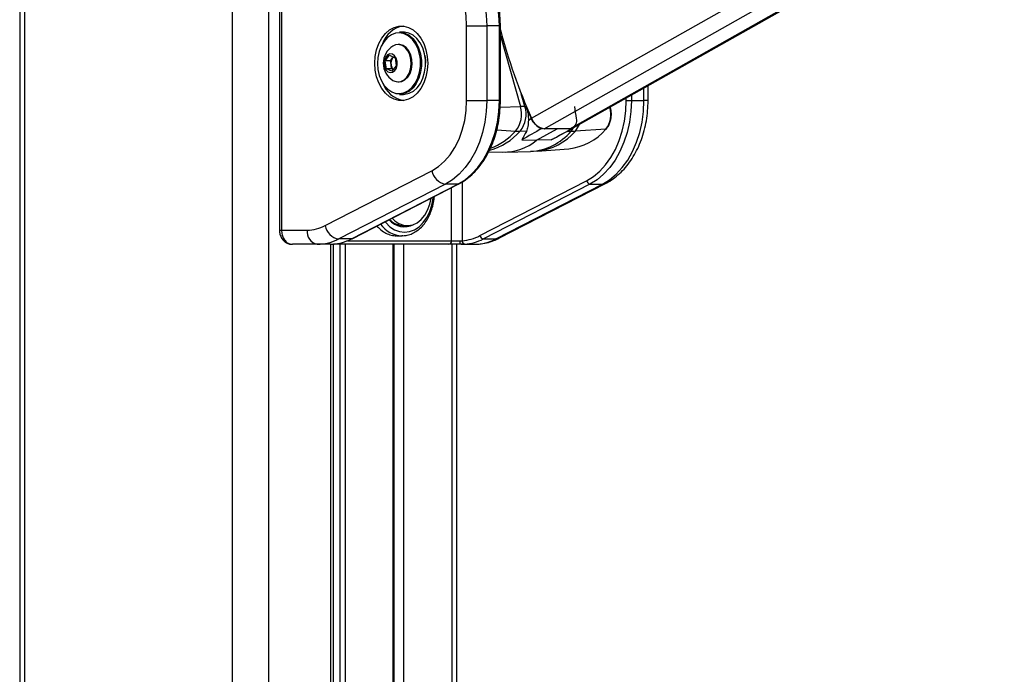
# Paper-space layout 'Wall Base Bracket' of a CAD drawing. Header units: millimetres. Extents: x 1591 to 17407, y 1260 to 16227.
# Tile 52 of 68: x 12007 to 12560, y 5456 to 5824. Entities that reach past the tile are written whole.
import ezdxf

# ---------------------------------------------------------------- set-up
doc = ezdxf.new("R2010")
doc.units = ezdxf.units.MM

psp = doc.layouts.new('Wall Base Bracket')

# ---------------------------------------------------------------- linework, layer by layer
at = {"color": 7, "linetype": 'Continuous', "lineweight": 25, "ltscale": 2}
for p, q in [((12006.58, 7229.05), (12006.58, 1481.05)), ((12317.87, 5763.62), (12560.35, 5900.55)), ((12152.66, 5870.11), (12152.66, 5706.11)), ((12153.83, 5870.11), (12153.83, 5706.11)), ((12257.96, 5820.92), (12269.28, 5820.92)), ((12257.96, 5778.98), (12257.96, 5820.92)), ((12269.28, 5820.92), (12269.28, 5778.98)), ((12276.35, 5820.92), (12269.28, 5820.92)), ((12276.35, 5778.98), (12276.35, 5820.92)), ((12276.93, 5778.98), (12276.93, 5820.92)), ((12222.46, 5817.45), (12220.2, 5817.45)), ((12219.92, 5810.45), (12219.38, 5810.45)), ((12212.15, 5801.4), (12214.59, 5804.47)), ((12214.59, 5804.47), (12217.69, 5803.03)), ((12212.82, 5796.87), (12212.15, 5801.4)), ((12215.09, 5801.4), (12212.15, 5801.4)), ((12215.09, 5801.4), (12216.31, 5802.93)), ((12215.42, 5799.13), (12215.09, 5801.4)), ((12215.76, 5796.87), (12215.42, 5799.13)), ((12218.35, 5798.51), (12215.92, 5795.43)), ((12216.31, 5802.93), (12216.74, 5803.47)), ((12217.69, 5803.03), (12218.35, 5798.51)), ((12215.92, 5795.43), (12212.82, 5796.87)), ((12215.76, 5796.87), (12212.82, 5796.87)), ((12216.71, 5796.43), (12215.76, 5796.87)), ((12219.38, 5789.45), (12219.92, 5789.45)), ((12360.01, 5778.98), (12360.01, 5787.41)), ((12220.2, 5782.45), (12222.46, 5782.45)), ((12257.96, 5778.98), (12269.28, 5778.98)), ((12276.35, 5778.98), (12269.28, 5778.98)), ((12347.76, 5778.98), (12350.59, 5778.98)), ((12350.59, 5778.98), (12357.66, 5778.98)), ((12291.31, 5775.69), (12290.71, 5775.69)), ((12338.84, 5775.06), (12338.74, 5775.4)), ((12292.67, 5768.01), (12294.25, 5768.92)), ((12291.57, 5761.65), (12288.03, 5761.72)), ((12297.32, 5756.64), (12308.84, 5763.15)), ((12300.17, 5763.27), (12300.65, 5763.26)), ((12316.04, 5763.15), (12301.65, 5763.15)), ((12307.45, 5757.84), (12317.7, 5763.52)), ((12317.13, 5763.27), (12317, 5763.27)), ((12336.2, 5762.85), (12319.09, 5761.82)), ((12289.01, 5756.83), (12297.32, 5756.64)), ((12305.51, 5756.83), (12297.32, 5756.64)), ((12270.37, 5750.22), (12278.25, 5750.02)), ((12279.59, 5750.02), (12293.91, 5750.38)), ((12293.93, 5750.42), (12297.71, 5750.64)), ((12297.71, 5750.57), (12315.35, 5751.87)), ((12178.45, 5708.64), (12238.42, 5739.51)), ((12246.01, 5732), (12186.04, 5701.13)), ((12193.11, 5701.13), (12253.08, 5732)), ((12193.54, 5701.23), (12253.51, 5732.1)), ((12253.08, 5732), (12246.01, 5732)), ((12265.46, 5703), (12325.43, 5733.88)), ((12327.33, 5732), (12267.36, 5701.13)), ((12274.43, 5701.13), (12334.4, 5732)), ((12276.15, 5701.53), (12336.13, 5732.4)), ((12327.33, 5732), (12334.4, 5732)), ((12153.83, 5706.11), (12168.29, 5706.11)), ((12222.48, 5708.61), (12224.53, 5708.61)), ((12193.11, 5701.13), (12186.04, 5701.13)), ((12218.73, 5702.91), (12221.56, 5702.91)), ((12222.09, 5702.92), (12221.56, 5702.91)), ((12249.49, 5700.11), (12254.17, 5700.11)), ((12254.17, 5700.11), (12255.44, 5700.16)), ((12267.36, 5701.13), (12274.43, 5701.13)), ((12173.95, 5698.11), (12159.93, 5698.11)), ((12181.33, 5698.11), (12173.95, 5698.11)), ((12181.33, 5698.11), (12182.68, 5698.17)), ((12182.99, 5186.93), (12182.99, 5698.11)), ((12247.93, 5698.11), (12183.1, 5698.11)), ((12217.23, 5199.67), (12217.23, 5698.11)), ((12254.95, 5698.11), (12247.93, 5698.11)), ((12252.39, 5193.18), (12252.39, 5698.11)), ((12256.92, 5698.17), (12254.95, 5698.11)), ((12254.95, 5698.11), (12262.33, 5698.11))]:
    psp.add_line(p, q, dxfattribs=at)
at = {"color": 8, "linetype": 'Continuous', "lineweight": 25, "ltscale": 2}
for p, q in [((12009.36, 7229.05), (12009.36, 1481.05)), ((12126.06, 7229.05), (12126.06, 1481.05)), ((12146.58, 7229.05), (12146.58, 1481.05)), ((12294.45, 5769.04), (12527.33, 5900.55)), ((12301.65, 5763.15), (12544.95, 5900.55)), ((12316.04, 5763.15), (12559.34, 5900.55)), ((12276.35, 5820.92), (12276.93, 5820.92)), ((12276.93, 5815.43), (12288.17, 5775.64)), ((12232.43, 5802.59), (12232.5, 5801.87)), ((12290.71, 5775.69), (12288.71, 5782.78)), ((12350.59, 5782.09), (12350.59, 5778.98)), ((12357.66, 5778.98), (12357.66, 5786.09)), ((12276.35, 5778.98), (12276.93, 5778.98)), ((12347.76, 5778.98), (12347.76, 5780.5)), ((12360.01, 5778.98), (12357.66, 5778.98)), ((12276.78, 5775.34), (12288.17, 5775.64)), ((12338.57, 5775.16), (12338.32, 5775.16)), ((12338.57, 5775.16), (12338.53, 5775.28)), ((12274.87, 5762.42), (12285.51, 5761.82)), ((12314.38, 5761.68), (12316.67, 5761.72)), ((12255.44, 5733.18), (12255.44, 5700.16)), ((12249.49, 5700.11), (12249.49, 5730.02)), ((12152.66, 5706.11), (12153.83, 5706.11)), ((12190.92, 5700.11), (12249.49, 5700.11)), ((12181.61, 5184.52), (12181.61, 5698.11)), ((12186.91, 5192.47), (12186.91, 5698.11)), ((12189.7, 5698.11), (12189.7, 5195.41)), ((12216.64, 5199.9), (12216.64, 5698.11)), ((12222.52, 5698.11), (12222.52, 5196.73)), ((12249.57, 5698.11), (12249.57, 5193.53))]:
    psp.add_line(p, q, dxfattribs=at)
at = {"color": 7, "linetype": 'Continuous', "lineweight": 25, "ltscale": 2, "flags": 128}
for points in [[(12237, 5870.73), (12241.32, 5869.81), (12245.53, 5868.15), (12249.56, 5865.76), (12253.35, 5862.69), (12256.84, 5858.99), (12259.99, 5854.7), (12262.73, 5849.9), (12265.04, 5844.65), (12266.87, 5839.04), (12268.2, 5833.16), (12269.01, 5827.09), (12269.28, 5820.92)], [(12276.35, 5820.92), (12276.08, 5827.09), (12275.27, 5833.16), (12273.94, 5839.04), (12272.11, 5844.65), (12269.8, 5849.9), (12267.06, 5854.7), (12263.91, 5858.99), (12260.42, 5862.69), (12256.63, 5865.76), (12252.6, 5868.15), (12248.39, 5869.81), (12244.07, 5870.73)], [(12257.96, 5820.92), (12257.69, 5826.57), (12256.89, 5832.11), (12255.56, 5837.45), (12253.74, 5842.49), (12251.46, 5847.14), (12248.76, 5851.32), (12245.68, 5854.94), (12242.29, 5857.94), (12238.64, 5860.27), (12234.81, 5861.89), (12230.85, 5862.76)], [(12206.34, 5799.95), (12206.6, 5803.81), (12207.35, 5807.54), (12208.57, 5811.01), (12210.22, 5814.1), (12212.24, 5816.71), (12214.57, 5818.75), (12217.13, 5820.15), (12219.82, 5820.86), (12222.56, 5820.86), (12225.26, 5820.15), (12227.81, 5818.75), (12230.14, 5816.71), (12232.17, 5814.1), (12233.82, 5811.01), (12235.04, 5807.54), (12235.79, 5803.81), (12236.04, 5799.95), (12235.79, 5796.09), (12235.04, 5792.36), (12233.82, 5788.9), (12232.17, 5785.8), (12230.14, 5783.19), (12227.81, 5781.15), (12225.26, 5779.75), (12222.56, 5779.04), (12219.82, 5779.04), (12217.13, 5779.75), (12214.57, 5781.15), (12212.24, 5783.19), (12210.22, 5785.8), (12208.57, 5788.9), (12207.35, 5792.36), (12206.6, 5796.09), (12206.34, 5799.95)], [(12227.5, 5813.27), (12227.24, 5813.56), (12225.15, 5815.37), (12222.85, 5816.54), (12220.43, 5817.04), (12217.99, 5816.83), (12215.62, 5815.94), (12213.44, 5814.39), (12211.52, 5812.25), (12209.94, 5809.6), (12208.77, 5806.56), (12208.06, 5803.25), (12207.83, 5799.81), (12208.1, 5796.37), (12208.85, 5793.08), (12210.05, 5790.06), (12211.66, 5787.46), (12213.61, 5785.36), (12215.81, 5783.87), (12218.19, 5783.03), (12220.63, 5782.88), (12223.05, 5783.43), (12225.33, 5784.66), (12227.4, 5786.52), (12229.16, 5788.92), (12230.54, 5791.78), (12231.49, 5794.97), (12231.85, 5797.17)], [(12220.2, 5817.45), (12220.73, 5817.43), (12223.2, 5816.93), (12225.56, 5815.73), (12227.69, 5813.88), (12229.52, 5811.46), (12230.97, 5808.57), (12231.98, 5805.33), (12232.43, 5802.59)], [(12234.76, 5801.87), (12234.24, 5805.33), (12233.23, 5808.57), (12231.79, 5811.46), (12229.96, 5813.88), (12227.82, 5815.73), (12225.47, 5816.93), (12222.99, 5817.43), (12222.46, 5817.45)], [(12226.65, 5802.09), (12226.01, 5804.68), (12224.92, 5806.94), (12223.45, 5808.73), (12221.7, 5809.92), (12219.8, 5810.43), (12217.87, 5810.23), (12216.44, 5809.59)], [(12227.19, 5802.09), (12226.55, 5804.68), (12225.46, 5806.94), (12223.99, 5808.73), (12222.24, 5809.92), (12220.34, 5810.43), (12219.92, 5810.45)], [(12218.89, 5801.02), (12218.37, 5802.81), (12217.43, 5804.2), (12216.19, 5805.03), (12214.83, 5805.17), (12213.53, 5804.6), (12212.46, 5803.41), (12211.76, 5801.75), (12211.54, 5799.84), (12211.82, 5797.95), (12212.56, 5796.33), (12213.67, 5795.2), (12214.99, 5794.71), (12216.34, 5794.93), (12217.55, 5795.83), (12218.45, 5797.28), (12218.91, 5799.09), (12218.89, 5801.02)], [(12234.44, 5804.33), (12234.77, 5801.82), (12234.84, 5799.95)], [(12216.81, 5803.44), (12216.6, 5803.26), (12216.31, 5802.93)], [(12216.44, 5790.31), (12217.06, 5789.98), (12218.96, 5789.47), (12220.9, 5789.67), (12222.73, 5790.58), (12224.33, 5792.12), (12225.59, 5794.2), (12226.43, 5796.67), (12226.79, 5799.36), (12226.65, 5802.09)], [(12219.92, 5789.45), (12221.43, 5789.67), (12223.26, 5790.58), (12224.86, 5792.12), (12226.13, 5794.2), (12226.97, 5796.67), (12227.33, 5799.36), (12227.19, 5802.09)], [(12232.5, 5801.87), (12232.52, 5798.33), (12232.04, 5794.85), (12231.07, 5791.59), (12229.66, 5788.66), (12227.86, 5786.2), (12225.74, 5784.3), (12223.4, 5783.05), (12220.93, 5782.48), (12220.2, 5782.45)], [(12222.46, 5782.45), (12223.2, 5782.48), (12225.67, 5783.05), (12228.01, 5784.3), (12230.12, 5786.2), (12231.92, 5788.66), (12233.33, 5791.59), (12234.3, 5794.85), (12234.79, 5798.33), (12234.76, 5801.87)], [(12238.42, 5739.51), (12242.1, 5741.82), (12245.53, 5744.81), (12248.64, 5748.43), (12251.38, 5752.61), (12253.69, 5757.28), (12255.53, 5762.35), (12256.87, 5767.72), (12257.69, 5773.3), (12257.96, 5778.98)], [(12269.28, 5778.98), (12269.01, 5772.89), (12268.23, 5766.88), (12266.93, 5761.06), (12265.14, 5755.51), (12262.88, 5750.3), (12260.19, 5745.52), (12257.12, 5741.25), (12253.69, 5737.53), (12249.97, 5734.43), (12246.01, 5732)], [(12253.08, 5732), (12257.04, 5734.43), (12260.76, 5737.53), (12264.19, 5741.25), (12267.27, 5745.52), (12269.95, 5750.3), (12272.21, 5755.51), (12274, 5761.06), (12275.3, 5766.88), (12276.08, 5772.89), (12276.35, 5778.98)], [(12325.43, 5733.88), (12329.23, 5736.21), (12332.8, 5739.19), (12336.09, 5742.75), (12339.05, 5746.86), (12341.63, 5751.45), (12343.79, 5756.45), (12345.51, 5761.78), (12346.76, 5767.37), (12347.51, 5773.13), (12347.76, 5778.98)], [(12350.59, 5778.98), (12350.33, 5772.89), (12349.54, 5766.88), (12348.24, 5761.06), (12346.45, 5755.51), (12344.2, 5750.3), (12341.51, 5745.52), (12338.43, 5741.25), (12335.01, 5737.53), (12331.29, 5734.43), (12327.33, 5732)], [(12334.4, 5732), (12338.36, 5734.43), (12342.08, 5737.53), (12345.5, 5741.25), (12348.58, 5745.52), (12351.27, 5750.3), (12353.53, 5755.51), (12355.32, 5761.06), (12356.61, 5766.88), (12357.4, 5772.89), (12357.66, 5778.98)], [(12216, 5712.79), (12217.49, 5711.34), (12219.86, 5709.76), (12222.4, 5708.84), (12225.01, 5708.62), (12227.61, 5709.1), (12230.1, 5710.27), (12232.39, 5712.09), (12234.39, 5714.48), (12236.03, 5717.37), (12237.26, 5720.64), (12238.03, 5724.12)], [(12193.11, 5701.13), (12193.38, 5701.16), (12193.54, 5701.23)], [(12254.95, 5698.11), (12254.8, 5698.15), (12254.65, 5698.26), (12254.52, 5698.45), (12254.4, 5698.7), (12254.3, 5699), (12254.23, 5699.34), (12254.19, 5699.72), (12254.17, 5700.11)]]:
    psp.add_lwpolyline(points, dxfattribs=at)
at = {"color": 8, "linetype": 'Continuous', "lineweight": 25, "ltscale": 2, "flags": 128}
for points in [[(12231.85, 5797.17), (12231.96, 5798.36), (12231.94, 5801.82)], [(12338.84, 5775.06), (12338.82, 5775.09), (12338.77, 5775.12), (12338.68, 5775.15), (12338.57, 5775.16)], [(12316.67, 5761.72), (12317.69, 5763.03), (12318.17, 5763.83)], [(12253.08, 5732), (12253.35, 5732.03), (12253.52, 5732.1)], [(12336.13, 5732.4), (12335.47, 5732.14), (12334.4, 5732)], [(12212.08, 5710.77), (12212.43, 5710.34), (12214.77, 5708.02), (12217.36, 5706.31), (12220.12, 5705.26), (12222.97, 5704.91), (12225.82, 5705.26), (12228.58, 5706.31), (12231.17, 5708.02), (12233.52, 5710.34), (12235.54, 5713.2), (12237.18, 5716.51), (12238.39, 5720.18), (12239.13, 5724.08), (12239.2, 5724.73)], [(12276.15, 5701.53), (12275.49, 5701.27), (12274.43, 5701.13)], [(12183.1, 5698.11), (12183.35, 5698.15), (12183.54, 5698.24)]]:
    psp.add_lwpolyline(points, dxfattribs=at)
at = {"color": 7, "linetype": 'Continuous', "lineweight": 25, "ltscale": 4}
for centre, radius, start, end in [((12224.77, 5806.24), 14.87, 99.758, 161.4605), ((12593.84, 5902.5), 327.79, 194.8008, 204.0255), ((12222.32, 5799.95), 11.29, 121.3887, 238.6113), ((12220.41, 5799.98), 5.06, 144.2079, 189.5685), ((12219.49, 5799.54), 4.08, 185.7131, 228.182), ((12225.38, 5794.37), 15.68, 200.2801, 258.5015), ((12273.72, 5771.25), 15.1, 321.3457, 16.8992), ((12276.12, 5771.25), 15.26, 321.3456, 16.8993), ((12292.07, 5627.65), 148.05, 90.5235, 91.5093), ((12600.66, 5905.94), 335.65, 202.8333, 204.0929), ((12045.48, 5735), 276.31, 7.0532, 8.4698), ((12325.71, 5771.25), 13.44, 321.3457, 16.8994), ((12303.45, 5772.64), 9.93, 201.9687, 250.7002), ((12302.95, 5772.08), 9.02, 199.6945, 261.7284), ((12315, 5767.65), 4.87, 295.9702, 15.1259), ((12289.35, 5829.36), 67.65, 266.7455, 268.8811), ((12312.2, 5783.15), 31.43, 275.7374, 319.7819), ((12316.09, 5766.81), 3.65, 269.1503, 299.1913), ((12315.51, 5821.2), 59.49, 271.119, 273.4456), ((12336.2, 5763.23), 0.38, 270.5355, 315.843), ((12278.62, 5779.75), 29.73, 269.2963, 308.9896), ((12247.59, 5741.18), 9.32, 190.3201, 260.2423), ((12327.72, 5734.29), 2.33, 190.3194, 260.2438), ((12222.93, 5719.16), 11.17, 220.1367, 298.2452), ((12222.82, 5720), 11.4, 224.0415, 268.2738), ((12175.36, 5705.11), 7.14, 171.9514, 258.5773), ((12168.17, 5728.23), 22.12, 270.3175, 297.6869), ((12187.62, 5710.31), 9.32, 190.319, 260.2425), ((12173.8, 5724.45), 26.34, 270.3171, 297.687), ((12180.78, 5724.71), 26.61, 274.081, 297.5991), ((12247.68, 5699.92), 1.82, 277.8742, 6.142), ((12257.29, 5699.98), 1.85, 174.4144, 258.6684), ((12253.62, 5725.64), 25.55, 274.0814, 297.5979), ((12255.03, 5724.71), 26.61, 274.081, 297.5991), ((12262.19, 5724.45), 26.34, 270.3171, 297.687), ((12267.75, 5703.42), 2.33, 190.3217, 260.2418)]:
    psp.add_arc(centre, radius, start, end, dxfattribs=at)
at = {"color": 8, "linetype": 'Continuous', "lineweight": 25, "ltscale": 4}
for centre, radius, start, end in [((12212.27, 5800.78), 19.7, 3.0268, 39.3328), ((12310.15, 5769.72), 11.94, 318.5273, 339.6388), ((12262.43, 5783.91), 33.87, 284.503, 319.0857), ((12259.25, 5784.87), 34.94, 290.3552, 318.7198), ((12292.18, 5782.37), 32.03, 273.1019, 319.8779), ((12294.49, 5782.62), 32.22, 275.7396, 319.7814), ((12222.32, 5718.55), 15.66, 215.4181, 267.2031)]:
    psp.add_arc(centre, radius, start, end, dxfattribs=at)
at = {"color": 7, "linetype": 'Continuous', "lineweight": 25, "ltscale": 4}
for centre, major_axis, ratio, start_param, end_param in [((28842.42, 15292.09), (16919.08, 9746.62), 0.000151, 2.930055, 2.933221), ((29490.59, 15292.09), (17567.14, 9746.62), 0.00013, 3.350461, 3.353628)]:
    psp.add_ellipse(centre, major_axis=major_axis, ratio=ratio, start_param=start_param, end_param=end_param, dxfattribs=at)
at = {"color": 7, "linetype": 'Continuous', "lineweight": 25, "ltscale": 2}
for points, knots in [([(12276.93, 5820.92), (12276.92, 5821.91), (12276.88, 5824.78), (12276.47, 5829.5), (12275.56, 5835), (12274.21, 5840.32), (12272.44, 5845.4), (12270.26, 5850.17), (12267.71, 5854.57), (12264.81, 5858.55), (12261.6, 5862.05), (12258.12, 5865.02), (12254.45, 5867.45), (12251.87, 5868.56), (12250.59, 5869.11)], [0, 0, 0, 0, 0.045983, 0.132858, 0.219789, 0.30675, 0.393752, 0.480795, 0.567875, 0.654956, 0.741986, 0.828882, 0.915545, 1, 1, 1, 1]), ([(12253.51, 5732.1), (12254.2, 5732.47), (12256.14, 5733.52), (12259.19, 5735.72), (12262.57, 5738.82), (12265.67, 5742.44), (12268.46, 5746.53), (12270.91, 5751.03), (12272.97, 5755.88), (12274.63, 5761.03), (12275.86, 5766.4), (12276.65, 5771.93), (12276.91, 5776.15), (12276.93, 5778.5), (12276.93, 5778.98)], [0, 0, 0, 0, 0.049656, 0.14155, 0.233711, 0.326192, 0.4189, 0.511747, 0.604661, 0.697594, 0.790524, 0.883445, 0.97636, 1, 1, 1, 1]), ([(12336.13, 5732.4), (12336.91, 5732.83), (12339.01, 5733.98), (12342.24, 5736.31), (12345.72, 5739.52), (12348.9, 5743.23), (12351.75, 5747.41), (12354.23, 5752.01), (12356.29, 5756.95), (12357.93, 5762.18), (12359.11, 5767.61), (12359.86, 5773.24), (12359.96, 5777.05), (12360.01, 5778.98)], [0, 0, 0, 0, 0.0543219, 0.1458263, 0.2381091, 0.3315111, 0.425806, 0.5207144, 0.6159736, 0.7113856, 0.8068225, 0.9022552, 1, 1, 1, 1]), ([(12291.31, 5775.69), (12291.78, 5774.36), (12292.67, 5771.83), (12292.67, 5769.24), (12292.67, 5768.01)], [0, 0, 0, 0, 0.528117, 1, 1, 1, 1]), ([(12336.47, 5762.97), (12336.73, 5763.28), (12337.47, 5764.16), (12338.42, 5765.96), (12339.16, 5768.37), (12339.43, 5770.96), (12339.29, 5773.23), (12338.96, 5774.56), (12338.84, 5775.06)], [0, 0, 0, 0, 0.104793, 0.297907, 0.492046, 0.686588, 0.881373, 1, 1, 1, 1]), ([(12292.67, 5768.01), (12292.6, 5766.76), (12292.47, 5764.26), (12291.87, 5762.52), (12291.57, 5761.65)], [0, 0, 0, 0, 0.49871, 1, 1, 1, 1]), ([(12291.57, 5761.65), (12290.67, 5760.05), (12289.69, 5758.29), (12289.07, 5756.94), (12289.01, 5756.83)], [0, 0, 0, 0, 0.915113, 1, 1, 1, 1]), ([(12307.39, 5757.93), (12307.01, 5757.66), (12306.41, 5757.25), (12305.74, 5756.94), (12305.51, 5756.83)], [0, 0, 0, 0, 0.644445, 1, 1, 1, 1]), ([(12222.13, 5702.97), (12222.94, 5703.03), (12224.72, 5703.15), (12227.39, 5704.1), (12230.08, 5705.62), (12232.55, 5707.73), (12234.75, 5710.34), (12236.62, 5713.41), (12238.13, 5716.85), (12239.18, 5720.58), (12239.73, 5723.35), (12239.79, 5724.86), (12239.8, 5725.04)], [0, 0, 0, 0, 0.089963, 0.199169, 0.30892, 0.419774, 0.531781, 0.644629, 0.757935, 0.871414, 0.984911, 1, 1, 1, 1]), ([(12152.67, 5706.12), (12152.66, 5706.08), (12152.6, 5705.3), (12152.91, 5703.72), (12153.79, 5701.59), (12155.21, 5699.87), (12156.96, 5698.72), (12158.57, 5698.13), (12159.58, 5698.18), (12159.93, 5698.19)], [0, 0, 0, 0, 0.007616, 0.19352, 0.38335, 0.575165, 0.744161, 0.910323, 1, 1, 1, 1]), ([(12153.83, 5706.11), (12153.9, 5705.22), (12154.03, 5703.44), (12155.06, 5701.06), (12156.58, 5699.25), (12158.31, 5698.26), (12159.46, 5698.15), (12159.93, 5698.11)], [0, 0, 0, 0, 0.21224, 0.424024, 0.636452, 0.850952, 1, 1, 1, 1]), ([(12207.5, 5708.41), (12208.03, 5707.84), (12209.37, 5706.38), (12211.84, 5704.71), (12214.76, 5703.44), (12217.1, 5702.88), (12218.41, 5702.97), (12218.72, 5702.99)], [0, 0, 0, 0, 0.163855, 0.416074, 0.66829, 0.920193, 1, 1, 1, 1]), ([(12262.33, 5698.11), (12263.21, 5698.13), (12265.52, 5698.2), (12269.22, 5698.84), (12272.96, 5700), (12275.21, 5701.08), (12276.15, 5701.53)], [0, 0, 0, 0, 0.18534, 0.485253, 0.785405, 1, 1, 1, 1])]:
    psp.add_open_spline(points, degree=3, knots=knots, dxfattribs=at)

doc.saveas('drawing.dxf')
